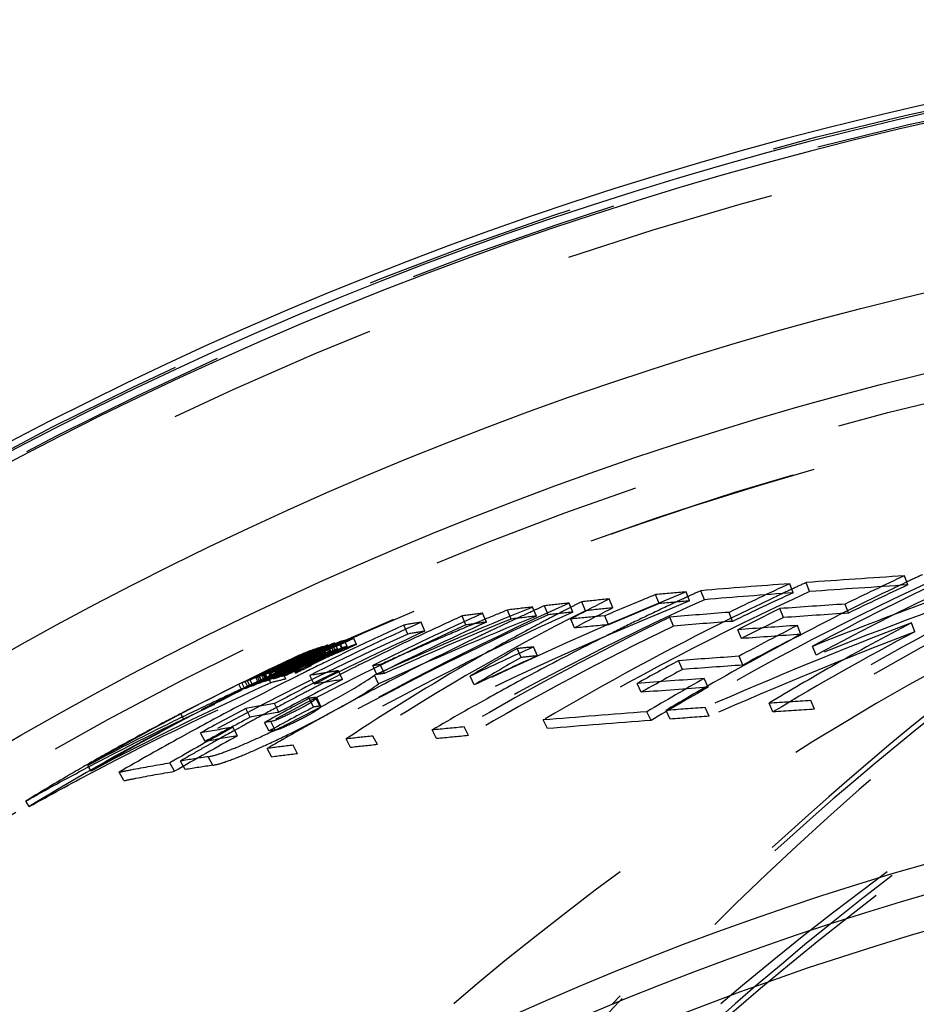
# Model space of a CAD drawing. Header units: millimetres. Extents: x 351 to 652, y 378 to 622.
# Tile 38 of 41: x 413 to 440, y 582 to 612. Entities that reach past the tile are written whole.
import ezdxf

# ---------------------------------------------------------------- set-up
doc = ezdxf.new("R2010")
doc.units = ezdxf.units.MM
doc.header["$LTSCALE"] = 65.185185
doc.linetypes.add('HIDDEN', pattern=[0.2, 0.1, -0.1])
doc.layers.add('KOERPER', color=7, linetype='CONTINUOUS')
doc.layers.add('KONST.EL_MIT_GEO', color=7, linetype='CONTINUOUS')

msp = doc.modelspace()

# ---------------------------------------------------------------- linework, layer by layer
at = {"layer": 'KOERPER', "color": 8, "linetype": 'HIDDEN'}
msp.add_arc((465.531, 497.75), 104.5, 180, 115.14691, dxfattribs=at)
msp.add_open_spline([(479.532, 602.25), (473.609, 602.25), (461.646, 600.883), (444.493, 594.833), (428.723, 585.042), (414.95, 571.913), (403.679, 555.969), (395.323, 537.824), (390.186, 518.176), (389.032, 504.57), (389.032, 497.75)], degree=3, knots=[0, 0, 0, 0, 0.116061, 0.233554, 0.353644, 0.477048, 0.603941, 0.733973, 0.866357, 1, 1, 1, 1], dxfattribs=at)
at = {"layer": 'KONST.EL_MIT_GEO', "color": 8, "linetype": 'HIDDEN'}
for p, q in [((439.759, 594.706), (439.657, 594.985)), ((436.244, 594.466), (436.138, 594.744)), ((436.75, 594.503), (436.645, 594.781)), ((430.708, 594), (430.596, 594.276)), ((432.134, 594.133), (432.024, 594.41)), ((433.066, 594.215), (432.956, 594.492)), ((433.521, 594.253), (433.412, 594.53)), ((428.364, 593.752), (428.249, 594.028)), ((428.728, 593.793), (428.614, 594.069)), ((429.408, 594.015), (429.27, 593.944)), ((429.48, 593.875), (429.366, 594.151)), ((429.867, 593.916), (429.754, 594.192)), ((435.946, 593.704), (435.837, 593.98)), ((437.946, 593.842), (437.839, 594.118)), ((426.2, 593.478), (426.082, 593.753)), ((426.793, 593.655), (426.603, 593.576)), ((426.832, 593.564), (426.714, 593.839)), ((427.59, 593.66), (427.474, 593.935)), ((429.5, 593.668), (429.416, 593.66)), ((429.532, 593.386), (429.416, 593.66)), ((430.465, 593.761), (430.346, 593.75)), ((430.638, 593.834), (430.465, 593.761)), ((430.579, 593.486), (430.465, 593.761)), ((432.573, 593.445), (432.46, 593.72)), ((434.386, 593.589), (434.275, 593.865)), ((424.414, 593.201), (424.293, 593.475)), ((424.942, 593.29), (424.822, 593.564)), ((436.484, 593.19), (436.373, 593.464)), ((439.98, 593.27), (439.872, 593.544)), ((422.847, 592.883), (422.764, 593.065)), ((428.014, 593.281), (427.874, 593.205)), ((428.1, 593.327), (428.014, 593.281)), ((434.654, 593.06), (434.541, 593.334)), ((436.671, 593.277), (436.613, 593.247)), ((421.678, 592.763), (421.546, 592.701)), ((421.622, 592.754), (421.554, 592.723)), ((421.686, 592.744), (421.586, 592.698)), ((421.762, 592.465), (421.622, 592.754)), ((421.758, 592.59), (421.674, 592.772)), ((421.749, 592.796), (421.678, 592.763)), ((421.817, 592.804), (421.686, 592.744)), ((421.83, 592.776), (421.7, 592.715)), ((421.833, 592.614), (421.749, 592.796)), ((421.895, 592.634), (421.811, 592.815)), ((421.9, 592.842), (421.817, 592.804)), ((421.931, 592.823), (421.83, 592.776)), ((421.901, 592.766), (421.846, 592.74)), ((421.984, 592.661), (421.9, 592.842)), ((421.991, 592.808), (421.901, 592.766)), ((421.974, 592.843), (421.931, 592.823)), ((422.049, 592.68), (421.966, 592.862)), ((422.094, 592.899), (421.974, 592.843)), ((422.066, 592.607), (421.982, 592.789)), ((422.19, 592.9), (421.991, 592.808)), ((422.153, 592.63), (422.069, 592.811)), ((422.177, 592.717), (422.094, 592.899)), ((422.263, 592.741), (422.18, 592.922)), ((422.316, 592.959), (422.19, 592.9)), ((422.334, 592.963), (422.316, 592.959)), ((422.399, 592.777), (422.316, 592.959)), ((422.425, 592.688), (422.342, 592.87)), ((422.559, 592.818), (422.476, 593)), ((422.879, 592.816), (422.622, 592.693)), ((425.3, 593.024), (425.096, 592.936)), ((427.895, 592.482), (427.774, 592.754)), ((428.395, 592.532), (428.275, 592.804)), ((436.95, 592.551), (436.837, 592.823)), ((420.943, 592.466), (420.735, 592.367)), ((420.987, 592.497), (420.778, 592.399)), ((420.998, 592.462), (420.791, 592.363)), ((421.067, 592.514), (420.899, 592.435)), ((421.083, 592.463), (420.913, 592.383)), ((421.142, 592.509), (420.941, 592.413)), ((421.151, 592.564), (420.943, 592.466)), ((421.122, 592.443), (420.96, 592.366)), ((421.119, 592.56), (420.987, 592.497)), ((421.135, 592.527), (420.998, 592.462)), ((421.125, 592.346), (421.04, 592.527)), ((421.128, 592.542), (421.067, 592.514)), ((421.168, 592.503), (421.083, 592.463)), ((421.203, 592.381), (421.118, 592.562)), ((421.203, 592.306), (421.118, 592.487)), ((421.195, 592.595), (421.119, 592.56)), ((421.165, 592.463), (421.122, 592.443)), ((421.236, 592.592), (421.128, 592.542)), ((421.206, 592.56), (421.135, 592.527)), ((421.265, 592.568), (421.142, 592.509)), ((421.246, 592.608), (421.151, 592.564)), ((421.283, 592.519), (421.165, 592.463)), ((421.253, 592.322), (421.168, 592.503)), ((421.281, 592.474), (421.182, 592.427)), ((421.357, 592.273), (421.195, 592.595)), ((421.258, 592.584), (421.206, 592.56)), ((421.428, 592.681), (421.236, 592.592)), ((421.328, 592.434), (421.243, 592.615)), ((421.36, 592.661), (421.246, 592.608)), ((421.414, 592.657), (421.258, 592.584)), ((421.344, 592.605), (421.265, 592.568)), ((421.488, 592.572), (421.281, 592.474)), ((421.445, 592.596), (421.283, 592.519)), ((421.442, 592.651), (421.344, 592.605)), ((421.444, 592.296), (421.359, 592.477)), ((421.444, 592.48), (421.36, 592.661)), ((421.554, 592.723), (421.414, 592.657)), ((421.51, 592.504), (421.426, 592.686)), ((421.489, 592.709), (421.428, 592.681)), ((421.546, 592.701), (421.442, 592.651)), ((421.607, 592.672), (421.445, 592.596)), ((421.599, 592.624), (421.488, 592.572)), ((421.598, 592.494), (421.489, 592.709)), ((421.708, 592.4), (421.55, 592.73)), ((421.586, 592.698), (421.568, 592.692)), ((421.67, 592.516), (421.586, 592.698)), ((421.694, 592.669), (421.599, 592.624)), ((421.7, 592.715), (421.607, 592.672)), ((421.657, 592.597), (421.623, 592.581)), ((421.742, 592.416), (421.657, 592.597)), ((421.846, 592.74), (421.694, 592.669)), ((421.703, 592.601), (421.736, 592.616)), ((421.765, 592.668), (421.735, 592.661)), ((421.849, 592.487), (421.765, 592.668)), ((422.097, 592.44), (422.015, 592.4)), ((422.316, 592.546), (422.097, 592.44)), ((422.472, 592.621), (422.316, 592.546)), ((422.622, 592.693), (422.472, 592.621)), ((434.698, 592.248), (434.582, 592.519)), ((420.32, 592.169), (420.113, 592.069)), ((420.362, 592.201), (420.155, 592.101)), ((420.328, 592.142), (420.169, 592.065)), ((420.303, 592.154), (420.319, 592.16)), ((420.39, 591.974), (420.303, 592.154)), ((420.454, 591.873), (420.319, 592.16)), ((420.528, 592.268), (420.32, 592.169)), ((420.376, 592.165), (420.328, 592.142)), ((420.538, 592.219), (420.337, 592.121)), ((420.57, 592.3), (420.362, 592.201)), ((420.583, 592.264), (420.376, 592.165)), ((420.403, 592.141), (420.394, 592.138)), ((420.481, 591.957), (420.394, 592.138)), ((420.488, 592.181), (420.403, 592.141)), ((420.592, 592.198), (420.412, 592.111)), ((420.613, 592.153), (420.457, 592.078)), ((420.573, 592.222), (420.488, 592.181)), ((420.579, 592.293), (420.528, 592.268)), ((420.614, 592.097), (420.528, 592.277)), ((420.6, 592.249), (420.538, 592.219)), ((420.778, 592.399), (420.57, 592.3)), ((420.658, 592.262), (420.573, 592.222)), ((420.663, 592.117), (420.577, 592.297)), ((420.735, 592.367), (420.579, 592.293)), ((420.791, 592.363), (420.583, 592.264)), ((420.704, 591.94), (420.592, 592.198)), ((420.739, 592.316), (420.6, 592.249)), ((420.663, 592.177), (420.613, 592.153)), ((420.704, 592.117), (420.618, 592.297)), ((420.637, 592.211), (420.621, 592.206)), ((420.717, 592.249), (420.637, 592.211)), ((420.724, 592.03), (420.637, 592.211)), ((420.743, 592.302), (420.658, 592.262)), ((420.779, 592.233), (420.663, 592.177)), ((420.73, 592.356), (420.711, 592.349)), ((420.857, 592.068), (420.711, 592.349)), ((420.799, 592.288), (420.717, 592.249)), ((420.81, 592.055), (420.724, 592.235)), ((420.814, 592.396), (420.73, 592.356)), ((420.82, 592.202), (420.734, 592.382)), ((420.941, 592.413), (420.739, 592.316)), ((420.828, 592.343), (420.743, 592.302)), ((420.868, 592.277), (420.779, 592.233)), ((420.816, 592.175), (420.796, 592.168)), ((420.96, 592.366), (420.799, 592.288)), ((420.899, 592.435), (420.814, 592.396)), ((420.913, 592.383), (420.828, 592.343)), ((421.075, 592.375), (420.868, 592.277)), ((420.875, 592.189), (420.961, 592.008)), ((421.02, 592.112), (420.935, 592.293)), ((421.033, 592.027), (420.947, 592.207)), ((421.022, 592.315), (421.002, 592.31)), ((421.108, 592.135), (421.022, 592.315)), ((421.182, 592.427), (421.075, 592.375)), ((421.286, 592.384), (421.371, 592.203)), ((421.452, 592.228), (421.367, 592.409)), ((421.496, 592.146), (421.421, 592.109)), ((421.59, 592.192), (421.496, 592.146)), ((421.649, 592.221), (421.59, 592.192)), ((421.719, 592.256), (421.649, 592.221)), ((421.742, 592.416), (421.708, 592.4)), ((421.786, 592.289), (421.719, 592.256)), ((421.786, 592.419), (421.819, 592.435)), ((421.84, 592.315), (421.786, 592.289)), ((421.886, 592.338), (421.84, 592.315)), ((421.956, 592.372), (421.886, 592.338)), ((422.015, 592.4), (421.956, 592.372)), ((422.722, 592.15), (422.52, 592.048)), ((423.47, 591.96), (423.343, 592.231)), ((423.698, 591.992), (423.571, 592.262)), ((432.845, 592.112), (432.727, 592.383)), ((419.699, 591.868), (419.492, 591.767)), ((419.837, 591.935), (419.699, 591.868)), ((419.797, 591.884), (419.756, 591.864)), ((419.844, 591.684), (419.756, 591.864)), ((419.896, 591.702), (419.781, 591.917)), ((419.849, 591.909), (419.797, 591.884)), ((419.922, 591.76), (419.835, 591.94)), ((419.906, 591.969), (419.837, 591.935)), ((419.931, 591.776), (419.843, 591.956)), ((419.924, 591.946), (419.849, 591.909)), ((420.113, 592.069), (419.906, 591.969)), ((420.024, 591.744), (419.906, 591.986)), ((420.169, 592.065), (419.924, 591.946)), ((420, 591.956), (419.936, 591.924)), ((420.155, 592.101), (419.947, 592.001)), ((419.98, 591.996), (419.964, 591.99)), ((420.052, 591.81), (419.964, 591.99)), ((420.067, 591.816), (419.98, 591.996)), ((420.047, 591.849), (419.981, 591.819)), ((420.082, 591.847), (419.995, 592.028)), ((420.076, 591.993), (420, 591.956)), ((420.129, 591.885), (420.047, 591.849)), ((420.14, 591.781), (420.052, 591.961)), ((420.137, 592.023), (420.076, 591.993)), ((420.207, 591.902), (420.12, 592.082)), ((420.178, 591.898), (420.129, 591.885)), ((420.216, 591.706), (420.129, 591.885)), ((420.337, 592.121), (420.137, 592.023)), ((420.256, 591.922), (420.17, 592.102)), ((420.23, 591.912), (420.178, 591.898)), ((420.232, 592.023), (420.187, 592.001)), ((420.274, 591.821), (420.187, 592.001)), ((420.277, 592.045), (420.232, 592.023)), ((420.278, 591.924), (420.241, 591.915)), ((420.367, 592.089), (420.277, 592.045)), ((420.412, 592.111), (420.367, 592.089)), ((420.432, 591.962), (420.38, 591.949)), ((420.39, 591.974), (420.406, 591.98)), ((420.504, 591.98), (420.432, 591.962)), ((420.543, 591.897), (420.457, 592.078)), ((420.49, 591.96), (420.481, 591.957)), ((420.538, 591.988), (420.504, 591.98)), ((420.591, 592), (420.538, 591.988)), ((420.678, 591.82), (420.591, 592)), ((420.915, 591.856), (420.836, 591.817)), ((420.958, 591.878), (420.915, 591.856)), ((421.017, 591.908), (420.958, 591.878)), ((421.334, 592.066), (421.284, 592.041)), ((421.373, 592.085), (421.334, 592.066)), ((421.421, 592.109), (421.373, 592.085)), ((421.448, 591.938), (421.413, 591.932)), ((421.543, 591.663), (421.413, 591.932)), ((421.5, 591.947), (421.448, 591.938)), ((422.342, 591.958), (422.189, 591.881)), ((422.415, 591.805), (422.286, 592.075)), ((422.52, 592.048), (422.342, 591.958)), ((423.519, 591.668), (423.391, 591.938)), ((426.452, 591.637), (426.327, 591.906)), ((433.635, 591.567), (433.515, 591.836)), ((419.322, 591.478), (419.234, 591.657)), ((419.394, 591.551), (419.307, 591.511)), ((419.533, 591.799), (419.326, 591.698)), ((419.415, 591.518), (419.326, 591.698)), ((419.5, 591.6), (419.394, 591.551)), ((419.516, 591.561), (419.428, 591.741)), ((419.58, 591.587), (419.492, 591.767)), ((419.56, 591.627), (419.5, 591.6)), ((419.662, 591.618), (419.574, 591.798)), ((419.909, 591.786), (419.815, 591.743)), ((419.981, 591.819), (419.909, 591.786)), ((420.067, 591.816), (420.052, 591.81)), ((420.358, 591.575), (420.164, 591.475)), ((420.562, 591.678), (420.358, 591.575)), ((420.621, 591.708), (420.562, 591.678)), ((420.794, 591.796), (420.621, 591.708)), ((420.836, 591.817), (420.794, 591.796)), ((421.85, 591.708), (421.693, 591.628)), ((431.575, 591.413), (431.452, 591.682)), ((419.749, 591.261), (419.593, 591.181)), ((419.996, 591.389), (419.749, 591.261)), ((420.089, 591.437), (419.996, 591.389)), ((420.164, 591.475), (420.089, 591.437)), ((421.712, 590.987), (421.58, 591.255)), ((421.752, 590.981), (421.62, 591.249)), ((419.501, 591.133), (419.387, 591.073)), ((419.593, 591.181), (419.501, 591.133)), ((420.458, 590.798), (420.324, 591.065)), ((421.526, 590.96), (421.394, 591.228)), ((433.666, 590.676), (433.543, 590.943)), ((435.624, 590.809), (435.503, 591.076)), ((436.902, 590.891), (436.783, 591.158)), ((417.538, 590.577), (417.446, 590.755)), ((419.577, 590.649), (419.442, 590.915)), ((421.959, 590.737), (421.917, 590.714)), ((422.08, 590.803), (421.959, 590.737)), ((431.881, 590.548), (431.756, 590.814)), ((432.468, 590.591), (432.344, 590.857)), ((419.187, 590.073), (419.048, 590.338)), ((419.322, 590.366), (419.099, 590.242)), ((420.16, 590.224), (420.023, 590.49)), ((420.347, 590.252), (420.211, 590.517)), ((426.279, 590.084), (426.148, 590.349)), ((428.703, 590.298), (428.574, 590.563)), ((418.195, 589.903), (418.056, 590.167)), ((423.483, 589.807), (423.348, 590.071)), ((425.295, 589.991), (425.162, 590.256)), ((421.034, 589.527), (420.896, 589.79)), ((422.662, 589.717), (422.525, 589.981)), ((418.435, 589.175), (418.293, 589.437)), ((420.242, 589.427), (420.103, 589.69)), ((414.698, 588.997), (414.6, 589.171)), ((417.261, 588.989), (417.118, 589.25)), ((417.581, 589.041), (417.438, 589.303)), ((415.704, 588.702), (415.558, 588.963)), ((412.796, 587.904), (412.695, 588.077))]:
    msp.add_line(p, q, dxfattribs=at)
for radius in [114.3, 114, 112.928, 105.572, 104.5]:
    msp.add_circle((465.531, 497.75), radius, dxfattribs=at)
at = {"layer": 'KONST.EL_MIT_GEO', "color": 7, "linetype": 'Continuous'}
for radius in [108.87, 106.455, 91.9, 91, 89.928]:
    msp.add_circle((465.531, 497.75), radius, dxfattribs=at)
for radius, start, end in [(114.5, 93.85115, 180), (114.23, 93.96293, 86.03713), (113.94, 93.96248, 86.03756)]:
    msp.add_arc((465.531, 497.75), radius, start, end, dxfattribs=at)
at = {"layer": 'KONST.EL_MIT_GEO', "color": 8, "linetype": 'HIDDEN'}
for centre, radius, start, end in [((478.501, 522.747), 80.128, 115.17552, 121.37527), ((463.807, 215.744), 380.009, 93.64367, 94.09894), ((476.165, 520.144), 82.637, 114.91717, 118.41867), ((478.497, 522.688), 79.886, 115.17765, 121.37793), ((489.754, 460.571), 142.151, 109.07336, 111.80569), ((475.01, 518.482), 84.276, 114.8021, 116.17158), ((475.192, 519.435), 83.286, 114.83291, 115.20229), ((475.549, 518.632), 83.869, 114.84129, 120.90838), ((456.687, 314.762), 280.735, 94.19763, 94.75572), ((472.699, 514.864), 87.849, 114.59342, 115.93718), ((473.018, 515.402), 87.315, 114.94408, 115.28075), ((472.971, 515.503), 87.204, 114.6182, 114.94408), ((475.422, 518.956), 83.817, 115.51218, 117.53775), ((463.872, 215.361), 380.111, 93.63716, 94.09183), ((476.164, 520.09), 82.391, 114.91924, 118.42088), ((475.01, 518.423), 84.034, 114.80208, 116.17159), ((475.244, 519.325), 83.407, 115.20227, 115.51072), ((476.597, 486.989), 116.023, 112.09469, 117.31951), ((471.326, 511.229), 91.227, 114.48219, 120.30336), ((473.293, 514.779), 87.7, 114.62532, 120.55965), ((462.396, 531.935), 69.983, 117.02566, 118.11553), ((445.797, 438.816), 156.201, 95.58459, 95.89501), ((475.386, 488.032), 114.877, 112.17699, 112.92575), ((451.153, 381.644), 213.625, 94.88638, 95.13742), ((471.083, 511.78), 90.922, 114.75791, 115.12573), ((471.04, 511.871), 90.821, 114.47621, 114.75789), ((456.759, 314.452), 280.765, 94.19039, 94.74776), ((473.111, 515.207), 87.531, 115.28102, 116.27455), ((472.7, 514.814), 87.599, 114.59342, 115.93719), ((469.109, 506.543), 96.201, 114.40129, 120.07774), ((472.951, 483.421), 119.298, 112.00595, 114.54605), ((476.646, 486.861), 115.863, 112.09466, 117.31242), ((440.237, 489.879), 104.837, 96.56581, 96.99273), ((468.369, 506.388), 96.273, 114.3901, 114.60361), ((442.976, 465.788), 129.083, 96.0521, 96.38809), ((462.221, 530.037), 71.902, 116.84265, 117.15267), ((462.406, 531.878), 69.742, 117.0332, 118.12345), ((445.881, 438.574), 156.165, 95.57569, 95.88578), ((475.386, 488.01), 114.599, 112.17398, 113.01617), ((471.147, 511.643), 91.073, 115.12581, 115.77432), ((451.231, 381.374), 213.615, 94.87827, 95.12902), ((473.861, 516.133), 86.637, 116.03308, 116.99046), ((462.646, 219.183), 375.755, 93.78543, 94.09148), ((489.922, 460.184), 142.867, 110.29468, 111.81221), ((468.669, 505.742), 96.687, 114.39947, 120.05719), ((469.084, 506.573), 95.865, 114.40085, 120.08065), ((461.744, 530.918), 70.603, 116.8392, 123.61095), ((467.493, 504.019), 98.643, 114.41797, 116.58759), ((472.942, 483.432), 118.986, 112.00241, 114.54226), ((472.111, 484.422), 117.962, 112.17387, 114.23066), ((467.121, 503.44), 99.201, 114.43764, 115.06115), ((436.62, 518.421), 76.066, 97.48286, 97.9637), ((472.077, 511.936), 90.874, 115.84609, 120.35913), ((472.156, 484.321), 118.371, 112.17752, 112.53393), ((440.328, 489.652), 104.785, 96.55592, 96.98245), ((468.403, 506.315), 96.353, 114.60364, 115.02192), ((462.069, 530.331), 71.571, 117.58753, 117.98807), ((473.525, 514.391), 88.446, 116.28111, 120.54571), ((443.063, 465.555), 129.037, 96.04271, 96.37837), ((462.138, 530.199), 71.72, 117.27616, 117.58756), ((447.221, 414.229), 180.312, 95.37017, 95.64013), ((471.221, 511.489), 91.244, 115.7743, 116.3548), ((455.394, 316.748), 277.92, 94.35806, 94.73338), ((473.861, 516.08), 86.39, 116.03308, 116.99047), ((462.716, 218.815), 375.844, 93.77879, 94.08439), ((467.345, 502.964), 99.427, 114.44497, 120.03355), ((466.601, 501.898), 100.738, 114.50184, 116.65146), ((466.332, 501.397), 101.221, 114.53955, 115.42264), ((467.493, 504.005), 98.357, 114.41891, 116.58855), ((431.954, 549.536), 44.602, 99.2014, 99.8914), ((472.125, 484.396), 118.291, 112.86174, 113.31867), ((472.142, 484.356), 118.334, 112.63353, 112.86175), ((436.716, 518.199), 76.011, 97.47218, 97.95267), ((472.076, 511.903), 90.608, 115.84775, 120.36086), ((468.447, 506.221), 96.457, 115.02193, 115.47606), ((461.996, 530.469), 71.415, 117.98809, 118.3349), ((447.551, 411.455), 182.821, 95.32661, 95.65629), ((455.471, 316.447), 277.943, 94.35064, 94.72546), ((491.59, 458.718), 144.406, 110.98627, 113.70143), ((462.118, 217.317), 377.026, 93.91544, 94.19452), ((475.255, 517.579), 85.266, 117.12985, 118.49058), ((477.703, 521.494), 81.378, 117.70216, 119.66273), ((466.499, 501.046), 101.309, 114.54528, 120.09161), ((466.601, 501.889), 100.446, 114.50255, 116.65218), ((465.552, 500.133), 102.31, 114.72215, 114.98266), ((468.587, 505.933), 96.778, 115.82564, 117.54102), ((467.173, 503.33), 99.322, 115.06114, 115.68404), ((432.057, 549.312), 44.549, 99.1896, 99.8793), ((468.493, 506.123), 96.565, 115.65295, 115.82501), ((461.795, 530.836), 70.997, 118.54127, 119.83623), ((468.477, 506.157), 96.528, 115.47602, 115.65295), ((471.358, 511.216), 91.549, 116.35537, 117.83476), ((475.804, 518.226), 84.641, 117.58288, 119.8951), ((491.583, 458.682), 144.142, 110.97764, 113.69108), ((462.19, 216.951), 377.116, 93.90859, 94.18732), ((475.255, 517.522), 85.022, 117.12984, 118.49059), ((477.865, 521.135), 81.478, 117.70854, 121.22758), ((465.47, 498.56), 103.893, 114.93232, 116.0719), ((466.11, 496.654), 105.852, 114.64784, 115.79262), ((465.618, 499.199), 103.076, 114.78972, 115.93126), ((465.577, 499.07), 103.401, 114.81577, 115.70779), ((464.139, 502.48), 99.76, 115.10581, 115.29464), ((424.236, 584.941), 8.239, 108.1211, 108.4586), ((465.461, 499.653), 102.785, 115.02462, 115.21216), ((424.596, 583.823), 9.413, 107.2051, 107.5603), ((431.744, 571.247), 23.613, 114.3752, 114.7262), ((424.999, 582.499), 10.797, 106.3136, 106.6771), ((425.94, 577.488), 15.805, 104.1756, 104.5006), ((431.214, 572.418), 22.327, 114.0046, 114.3776), ((465.477, 499.765), 102.674, 114.76002, 115.01014), ((425.547, 580.584), 12.79, 105.2617, 105.6616), ((430.306, 574.458), 20.094, 113.7488, 114.004), ((465.479, 499.759), 102.48, 114.76003, 115.01015), ((426.261, 577.894), 15.573, 104.0692, 104.609), ((426.312, 577.828), 15.452, 104.0598, 104.6697), ((465.553, 500.126), 102.116, 114.72214, 114.98265), ((467.218, 503.236), 99.427, 115.68404, 116.32714), ((472.095, 484.465), 118.216, 113.42658, 113.77629), ((475.757, 487.184), 115.802, 114.20655, 115.26792), ((461.877, 532.875), 68.909, 119.66321, 121.05761), ((445.6, 416.678), 176.976, 95.61802, 95.78111), ((465.531, 497.75), 104.7, 115.14691, 117.34007), ((465.427, 498.268), 103.973, 115.02537, 116.16434), ((465.461, 498.51), 103.742, 114.94644, 116.0859), ((465.47, 498.56), 103.694, 114.93244, 116.07202), ((465.414, 498.062), 104.367, 115.11379, 115.79684), ((464.029, 502.564), 99.447, 115.10738, 116.26381), ((466.11, 496.655), 105.652, 114.64772, 115.79248), ((463.997, 502.783), 99.426, 115.54764, 116.01079), ((465.377, 498.252), 104.174, 115.06547, 115.50051), ((464.724, 498.534), 103.619, 114.62403, 115.19245), ((464.725, 498.535), 103.419, 114.62367, 115.1921), ((465.362, 498.479), 103.948, 115.00347, 115.43894), ((465.556, 498.981), 103.287, 114.83352, 115.72532), ((465.364, 498.474), 103.754, 115.0035, 115.43891), ((465.578, 499.068), 103.202, 114.81596, 115.70799), ((464.635, 498.809), 103.138, 114.67793, 115.14188), ((465.467, 499.633), 102.806, 115.46045, 115.66891), ((422.675, 589.041), 3.85, 113.8528, 115.1325), ((424.092, 582.939), 10, 107.0019, 107.3015), ((423.06, 588.151), 4.82, 112.1527, 112.7689), ((425.246, 577.289), 15.677, 104.3564, 104.6855), ((428.801, 577.316), 16.868, 116.1548, 116.3047), ((465.483, 499.745), 102.694, 115.196, 115.4462), ((429.338, 576.221), 18.087, 115.9359, 116.1542), ((423.545, 586.916), 6.146, 110.1679, 110.7495), ((429.94, 574.984), 19.463, 115.7289, 115.9361), ((423.613, 586.776), 6.102, 110.1621, 110.8185), ((465.485, 499.739), 102.5, 115.196, 115.44621), ((430.42, 573.989), 20.568, 115.5277, 115.7294), ((423.89, 585.96), 7.163, 109.0633, 109.5262), ((424.448, 583.225), 9.895, 107.0539, 107.1988), ((424.51, 583.022), 10.108, 106.9217, 107.0539), ((430.668, 573.469), 21.144, 115.3265, 115.5282), ((423.959, 585.821), 7.118, 109.0565, 109.5791), ((464.142, 502.471), 99.57, 115.10581, 115.29464), ((424.568, 582.923), 10.021, 106.8075, 107.2384), ((431.034, 572.764), 21.938, 115.1076, 115.3048), ((465.753, 497.391), 104.843, 114.67514, 114.86377), ((425.604, 577.551), 15.597, 104.3973, 104.5442), ((424.306, 584.8), 8.197, 108.114, 108.4947), ((431.521, 571.724), 23.086, 114.9212, 115.1081), ((465.463, 499.647), 102.591, 115.02462, 115.21216), ((425.718, 577.245), 15.726, 104.2448, 104.5716), ((431.752, 571.228), 23.633, 114.7255, 114.9216), ((424.663, 583.69), 9.362, 107.1975, 107.5982), ((425.075, 582.337), 10.777, 106.306, 106.6697), ((426.015, 577.329), 15.781, 104.1673, 104.4924), ((425.622, 580.423), 12.768, 105.2538, 105.6537), ((472.066, 484.53), 118.144, 113.77628, 114.23462), ((475.747, 487.186), 115.499, 114.20324, 115.26448), ((461.889, 532.815), 68.671, 119.67165, 121.06652), ((445.69, 416.431), 176.948, 95.60904, 95.77195), ((460.089, 232.213), 361.207, 94.04941, 94.34446), ((465.416, 498.123), 104.11, 115.08367, 116.22246), ((465.362, 498.475), 103.952, 115.68709, 115.89461), ((465.414, 498.061), 104.167, 115.11381, 115.79686), ((465.37, 498.314), 104.113, 115.48272, 115.73148), ((465.438, 499.43), 103.006, 115.69787, 115.94789), ((463.998, 502.778), 99.23, 115.54808, 116.01124), ((466.063, 496.716), 105.586, 115.1123, 115.57054), ((422.496, 587.511), 5.156, 111.8406, 112.3675), ((423.922, 580.812), 11.862, 106.1572, 106.3031), ((465.379, 498.247), 103.979, 115.06549, 115.50052), ((465.489, 499.724), 102.716, 115.65285, 115.90317), ((424.287, 579.529), 13.196, 105.4988, 105.6647), ((421.67, 590.992), 1.442, 119.8951, 121.0407), ((424.904, 577.24), 15.567, 104.5156, 104.7368), ((465.566, 500.086), 102.358, 115.58242, 115.84312), ((465.468, 499.627), 102.611, 115.46046, 115.66892), ((465.568, 500.079), 102.164, 115.58245, 115.84313), ((424.024, 586.704), 6.334, 117.5233, 118.168), ((425.087, 584.669), 8.63, 117.2366, 117.5409), ((422.755, 588.871), 3.838, 113.8512, 115.1325), ((426.031, 582.836), 10.692, 116.8935, 117.2355), ((427.242, 580.447), 13.37, 116.5031, 116.8926), ((424.17, 582.777), 9.981, 106.9944, 107.2941), ((428.236, 578.458), 15.594, 116.3039, 116.5086), ((423.14, 587.983), 4.806, 112.1498, 112.7661), ((425.323, 577.131), 15.653, 104.348, 104.6771), ((461.363, 531.579), 70.137, 119.83216, 123.62424), ((467.25, 503.171), 99.499, 116.3271, 116.58507), ((434.579, 511.878), 81.135, 97.79764, 97.96023), ((471.55, 510.851), 91.962, 117.8346, 119.00325), ((474.225, 515.439), 87.421, 118.33957, 119.29289), ((460.166, 231.869), 361.277, 94.04244, 94.33706), ((478.07, 520.848), 82.121, 119.66232, 121.22126), ((465.371, 498.315), 104.111, 115.93687, 116.1858), ((465.417, 498.121), 104.312, 115.84288, 116.09592), ((422.394, 584.255), 8.053, 108.727, 109.1198), ((465.376, 498.252), 104.174, 115.74878, 115.9561), ((421.765, 587.18), 5.136, 112.0774, 112.6539), ((465.377, 498.249), 103.977, 115.74879, 115.95611), ((421.551, 588.586), 3.777, 114.3202, 115.8155), ((422.966, 582.515), 9.885, 107.1425, 107.8476), ((421.633, 588.416), 3.766, 114.3183, 115.8155), ((465.363, 498.472), 103.755, 115.6871, 115.89459), ((422.086, 587.358), 5.116, 111.9961, 112.5942), ((423.724, 579.99), 12.521, 105.5526, 106.4093), ((422.167, 587.191), 5.103, 111.9919, 112.5906), ((465.372, 498.31), 103.916, 115.48273, 115.73149), ((465.405, 499.226), 103.008, 115.73475, 115.98456), ((423.803, 579.83), 12.499, 105.5442, 106.4012), ((424.663, 574.595), 17.875, 103.8627, 104.2005), ((467.12, 502.595), 100.084, 116.61316, 117.87651), ((465.439, 499.425), 102.812, 115.69788, 115.94789), ((424.422, 577.453), 15.153, 104.5411, 105.1711), ((424.501, 577.295), 15.129, 104.5326, 105.1627), ((422.568, 587.362), 5.122, 111.8358, 112.4306), ((424.023, 580.575), 11.921, 106.0665, 106.2945), ((465.491, 499.718), 102.522, 115.65286, 115.90317), ((424.379, 579.32), 13.226, 105.4436, 105.6562), ((466.417, 501.219), 101.418, 116.42459, 116.59351), ((424.994, 577.033), 15.594, 104.4338, 104.7649), ((430.243, 540.676), 52.011, 99.1339, 99.6772), ((467.301, 503.07), 99.611, 116.92833, 117.14701), ((431.251, 534.438), 58.33, 98.84098, 99.13845), ((434.683, 511.657), 81.082, 97.78654, 97.949), ((459.945, 224.88), 367.907, 94.11957, 94.4417), ((474.225, 515.388), 87.171, 118.33957, 119.29289), ((475.821, 516.985), 85.98, 119.47477, 120.83041), ((452.019, 524.996), 74.288, 116.18894, 120.24537), ((457.204, 509.384), 90.249, 114.19474, 118.09817), ((421.289, 587.187), 4.919, 112.2206, 113.5098), ((421.371, 587.02), 4.906, 112.2162, 113.5065), ((421.716, 586.126), 6.063, 110.6843, 111.5135), ((465.372, 498.312), 103.914, 115.93688, 116.1858), ((458.824, 505.848), 94.339, 114.42497, 114.59477), ((421.798, 585.96), 6.048, 110.6786, 111.5084), ((422.475, 584.091), 8.036, 108.72, 109.113), ((421.839, 587.032), 5.101, 112.0723, 112.7233), ((423.046, 582.353), 9.866, 107.1347, 107.8401), ((424.806, 574.202), 18.096, 103.1858, 104.6928), ((467.12, 502.585), 99.794, 116.61399, 117.87735), ((467.331, 503.011), 99.678, 117.24854, 117.54968), ((430.801, 537.765), 54.687, 98.8215, 99.7464), ((468.744, 505.63), 97.118, 117.5408, 118.7174), ((460.024, 224.535), 367.979, 94.11247, 94.4342), ((475.819, 516.93), 85.733, 119.47476, 120.83042), ((476.062, 517.771), 85.164, 119.89319, 120.21848), ((452.034, 524.967), 74.12, 116.18895, 120.24668), ((457.864, 507.916), 92.058, 115.05766, 115.48552), ((458.319, 506.945), 93.13, 114.76513, 115.05792), ((467.362, 502.952), 99.744, 117.5497, 117.97419), ((432.713, 512.988), 79.055, 98.09549, 98.23192), ((471.746, 510.498), 92.365, 119.00335, 120.28775), ((476.161, 517.602), 85.36, 120.21861, 120.88557), ((457.044, 509.631), 90.158, 115.48399, 116.3549), ((466.527, 501.008), 101.656, 117.62698, 118.67647), ((428.453, 540.391), 51.322, 99.1137, 100.1129), ((467.403, 502.875), 99.832, 117.97421, 118.48212), ((467.382, 504.188), 98.442, 117.85047, 118.7566), ((467.385, 504.166), 98.164, 117.85051, 118.75661), ((432.822, 512.771), 79.001, 98.08406, 98.22052), ((462.628, 175.059), 416.9, 94.00042, 94.16569), ((468.612, 86.739), 505.423, 93.61064, 93.756), ((453.276, 521.453), 78.016, 117.33961, 117.79032), ((466.791, 501.524), 101.157, 117.90988, 118.802), ((466.792, 501.516), 100.865, 117.9106, 118.80272), ((428.569, 540.171), 51.272, 99.1015, 100.1001), ((468.866, 505.407), 97.373, 118.82632, 119.42511), ((456.484, 257.012), 334.716, 94.23666, 94.78304), ((505.78, 510.09), 103.857, 128.91521, 136.30295), ((503.458, 511.798), 100.903, 128.50012, 135.97742), ((462.708, 174.69), 416.999, 93.99354, 94.15858), ((468.686, 86.303), 505.588, 93.60431, 93.74947), ((451.842, 524.171), 74.743, 117.32065, 121.4943), ((455.559, 512.622), 86.818, 116.35267, 118.1495), ((452.377, 523.148), 76.098, 117.78651, 119.16411), ((467.358, 502.352), 100.376, 118.76932, 120.03437), ((427.667, 537.379), 53.656, 99.2436, 100.3195), ((467.445, 502.797), 99.921, 118.4821, 118.79073), ((431.435, 513.423), 77.907, 98.28324, 98.42301), ((447.356, 361.879), 229.453, 95.30348, 95.55071), ((456.57, 256.7), 334.76, 94.22948, 94.7751), ((466.623, 500.832), 101.857, 118.859, 120.08916), ((467.358, 502.342), 100.087, 118.77016, 120.03521), ((466.574, 500.921), 101.754, 118.67635, 118.85883), ((427.786, 537.161), 53.607, 99.2312, 100.3065), ((467.497, 502.702), 100.029, 118.93716, 119.41037), ((468.936, 505.283), 97.515, 119.42511, 120.05131), ((431.548, 513.206), 77.856, 98.27159, 98.41125), ((441.123, 423.247), 167.768, 96.08189, 96.36458), ((447.453, 361.62), 229.443, 95.29488, 95.54181), ((467.527, 502.649), 100.09, 119.41034, 119.61849), ((435.304, 472.905), 117.77, 97.02731, 97.41612), ((441.227, 423.013), 167.735, 96.07237, 96.35475), ((451.24, 525.191), 73.76, 119.16649, 120.1066), ((467.552, 502.605), 100.14, 119.61851, 120.02949), ((428.614, 520.631), 69.576, 98.53031, 99.24349), ((435.415, 472.685), 117.723, 97.01677, 97.4052), ((428.734, 520.416), 69.526, 98.51837, 99.231), ((450.105, 527.142), 71.502, 120.1041, 121.54767)]:
    msp.add_arc(centre, radius, start, end, dxfattribs=at)
for points, knots in [([(498.103, 611.75), (491.641, 611.75), (478.591, 610.258), (459.878, 603.658), (442.674, 592.976), (427.648, 578.653), (415.353, 561.258), (406.238, 541.463), (400.635, 520.029), (399.376, 505.189), (399.376, 497.75)], [0, 0, 0, 0, 0.116066, 0.233562, 0.353658, 0.477067, 0.603965, 0.734001, 0.866385, 1, 1, 1, 1]), ([(534.881, 611.75), (528.42, 611.75), (515.37, 610.258), (496.657, 603.659), (479.454, 592.977), (464.428, 578.655), (452.133, 561.262), (443.018, 541.468), (437.413, 520.033), (436.155, 505.191), (436.155, 497.75)], [0, 0, 0, 0, 0.116061, 0.233553, 0.353644, 0.477048, 0.603941, 0.733973, 0.866356, 1, 1, 1, 1]), ([(436.195, 497.75), (436.195, 505.192), (437.453, 520.036), (443.058, 541.474), (452.172, 561.27), (464.464, 578.663), (479.485, 592.983), (496.681, 603.662), (515.383, 610.259), (528.424, 611.75), (534.881, 611.75)], [0, 0, 0, 0, 0.133692, 0.266118, 0.396182, 0.523089, 0.646487, 0.76655, 0.883996, 1, 1, 1, 1]), ([(487.732, 602.25), (481.809, 602.25), (469.846, 600.882), (452.692, 594.832), (436.922, 585.04), (423.148, 571.91), (411.877, 555.965), (403.522, 537.819), (398.386, 518.172), (397.233, 504.569), (397.233, 497.75)], [0, 0, 0, 0, 0.116067, 0.233565, 0.353662, 0.477073, 0.603972, 0.734009, 0.866389, 1, 1, 1, 1]), ([(398.321, 499.724), (398.43, 506.497), (399.774, 519.975), (405.103, 539.379), (413.535, 557.221), (424.75, 572.826), (438.319, 585.609), (453.734, 595.096), (470.405, 600.933), (481.999, 602.25), (487.732, 602.25)], [0, 0, 0, 0, 0.135196, 0.268848, 0.399746, 0.526992, 0.650159, 0.769415, 0.885566, 1, 1, 1, 1]), ([(474.568, 601.86), (467.859, 600.557), (454.567, 596.153), (442.765, 588.652), (437.318, 584.25)], [0, 0, 0, 0, 0.493878, 1, 1, 1, 1]), ([(422.747, 593.065), (422.735, 593.062), (422.648, 593.034), (422.563, 592.999), (422.49, 592.969)], [0, 0, 0, 0, 0.139789, 1, 1, 1, 1]), ([(422.759, 593.067), (422.758, 593.067), (422.754, 593.067), (422.75, 593.066), (422.747, 593.065)], [0, 0, 0, 0, 0.420717, 1, 1, 1, 1]), ([(421.736, 592.616), (421.811, 592.652), (421.952, 592.717), (422.121, 592.792), (422.232, 592.837), (422.294, 592.864), (422.324, 592.87), (422.348, 592.882), (422.35, 592.877)], [0, 0, 0, 0, 0.371437, 0.699364, 0.826815, 0.921211, 0.979242, 1, 1, 1, 1]), ([(422.846, 592.883), (422.848, 592.889), (422.8, 592.874), (422.76, 592.862), (422.641, 592.816), (422.437, 592.731), (422.125, 592.594), (421.871, 592.477), (421.742, 592.416)], [0, 0, 0, 0, 0.015285, 0.068492, 0.163429, 0.298116, 0.641418, 1, 1, 1, 1]), ([(422.49, 592.969), (422.469, 592.961), (422.377, 592.922), (422.284, 592.882), (422.213, 592.851)], [0, 0, 0, 0, 0.223596, 1, 1, 1, 1]), ([(421.286, 592.384), (421.285, 592.386), (421.3, 592.394), (421.316, 592.407), (421.356, 592.428), (421.428, 592.467), (421.547, 592.526), (421.647, 592.575), (421.703, 592.601)], [0, 0, 0, 0, 0.019399, 0.073934, 0.163054, 0.284371, 0.606605, 1, 1, 1, 1]), ([(421.819, 592.435), (421.92, 592.482), (422.072, 592.551), (422.25, 592.631), (422.353, 592.669), (422.405, 592.697), (422.433, 592.696)], [0, 0, 0, 0, 0.500288, 0.750431, 0.875452, 1, 1, 1, 1]), ([(419.574, 591.798), (419.622, 591.816), (419.762, 591.886), (420.112, 592.049), (420.413, 592.195), (420.618, 592.297)], [0, 0, 0, 0, 0.131659, 0.405948, 1, 1, 1, 1]), ([(420.319, 592.16), (420.321, 592.161), (420.306, 592.151), (420.298, 592.149), (420.246, 592.122), (420.211, 592.106), (420.183, 592.092)], [0, 0, 0, 0, 0.027985, 0.158733, 0.37866, 1, 1, 1, 1]), ([(420.875, 592.189), (420.878, 592.183), (420.912, 592.198), (420.93, 592.201), (420.947, 592.207)], [0, 0, 0, 0, 0.262073, 1, 1, 1, 1]), ([(420.926, 592.228), (420.921, 592.224), (420.906, 592.215), (420.891, 592.205), (420.881, 592.197)], [0, 0, 0, 0, 0.332394, 1, 1, 1, 1]), ([(421.708, 592.4), (421.615, 592.356), (421.439, 592.271), (421.228, 592.165), (421.091, 592.092), (421.016, 592.052), (420.986, 592.028), (420.959, 592.013), (420.961, 592.008)], [0, 0, 0, 0, 0.364538, 0.698168, 0.8303, 0.925835, 0.980712, 1, 1, 1, 1]), ([(421.302, 592.385), (421.298, 592.384), (421.294, 592.384), (421.287, 592.382), (421.286, 592.384)], [0, 0, 0, 0, 0.718569, 1, 1, 1, 1]), ([(421.328, 592.394), (421.323, 592.392), (421.315, 592.389), (421.306, 592.387), (421.302, 592.385)], [0, 0, 0, 0, 0.561713, 1, 1, 1, 1]), ([(421.367, 592.409), (421.36, 592.406), (421.347, 592.401), (421.334, 592.396), (421.328, 592.394)], [0, 0, 0, 0, 0.541339, 1, 1, 1, 1]), ([(421.371, 592.203), (421.37, 592.206), (421.386, 592.214), (421.403, 592.227), (421.443, 592.248), (421.516, 592.288), (421.633, 592.346), (421.732, 592.393), (421.786, 592.419)], [0, 0, 0, 0, 0.01996, 0.076555, 0.169338, 0.294622, 0.620113, 1, 1, 1, 1]), ([(421.452, 592.228), (421.433, 592.221), (421.413, 592.219), (421.375, 592.196), (421.371, 592.203)], [0, 0, 0, 0, 0.733017, 1, 1, 1, 1]), ([(412.695, 588.077), (413.319, 588.427), (415.901, 589.832), (418.555, 591.105), (420.591, 592)], [0, 0, 0, 0, 0.243381, 1, 1, 1, 1]), ([(418.293, 589.437), (418.418, 589.456), (418.727, 589.554), (419.263, 589.761), (419.941, 590.062), (420.972, 590.554), (422.141, 591.171), (423.038, 591.685), (423.391, 591.938)], [0, 0, 0, 0, 0.066591, 0.169618, 0.303105, 0.456921, 0.771188, 1, 1, 1, 1]), ([(419.662, 591.618), (419.708, 591.636), (419.849, 591.706), (420.198, 591.868), (420.5, 592.015), (420.704, 592.117)], [0, 0, 0, 0, 0.128078, 0.407562, 1, 1, 1, 1]), ([(420.183, 592.092), (420.16, 592.081), (420.092, 592.049), (420.026, 592.014), (419.98, 591.996)], [0, 0, 0, 0, 0.345124, 1, 1, 1, 1]), ([(420.406, 591.98), (420.457, 591.999), (420.18, 591.872), (420.134, 591.841), (420.067, 591.816)], [0, 0, 0, 0, 0.434969, 1, 1, 1, 1]), ([(420.961, 592.008), (420.964, 592.002), (420.998, 592.018), (421.016, 592.02), (421.033, 592.027)], [0, 0, 0, 0, 0.265926, 1, 1, 1, 1]), ([(412.796, 587.904), (413.429, 588.259), (416.007, 589.661), (418.656, 590.932), (420.678, 591.82)], [0, 0, 0, 0, 0.247428, 1, 1, 1, 1]), ([(418.435, 589.175), (418.56, 589.193), (418.868, 589.291), (419.403, 589.497), (420.08, 589.798), (421.11, 590.29), (422.276, 590.905), (423.169, 591.417), (423.519, 591.668)], [0, 0, 0, 0, 0.066605, 0.169617, 0.303324, 0.457719, 0.772177, 1, 1, 1, 1]), ([(421.62, 591.249), (421.628, 591.232), (421.55, 591.175), (421.453, 591.102), (421.253, 590.987), (420.948, 590.819), (420.595, 590.658), (420.321, 590.533), (420.211, 590.517)], [0, 0, 0, 0, 0.035117, 0.12901, 0.272357, 0.445425, 0.791198, 1, 1, 1, 1]), ([(421.58, 591.255), (421.589, 591.256), (421.602, 591.258), (421.618, 591.253), (421.62, 591.249)], [0, 0, 0, 0, 0.658303, 1, 1, 1, 1]), ([(421.752, 590.981), (421.761, 590.963), (421.676, 590.903), (421.576, 590.828), (421.374, 590.713), (421.073, 590.548), (420.726, 590.39), (420.456, 590.268), (420.347, 590.252)], [0, 0, 0, 0, 0.03788, 0.137969, 0.283776, 0.452247, 0.792591, 1, 1, 1, 1]), ([(421.712, 590.987), (421.721, 590.988), (421.734, 590.99), (421.75, 590.985), (421.752, 590.981)], [0, 0, 0, 0, 0.665498, 1, 1, 1, 1]), ([(415.558, 588.963), (415.68, 588.988), (416.199, 589.09), (416.719, 589.183), (417.118, 589.25)], [0, 0, 0, 0, 0.235646, 1, 1, 1, 1]), ([(415.704, 588.702), (415.826, 588.726), (416.344, 588.829), (416.864, 588.922), (417.261, 588.989)], [0, 0, 0, 0, 0.235877, 1, 1, 1, 1]), ([(501.603, 588.75), (496.394, 588.75), (485.893, 587.573), (470.838, 582.37), (457.013, 573.968), (444.942, 562.731), (435.042, 549.112), (427.645, 533.63), (422.995, 516.86), (421.829, 505.229), (421.736, 499.393)], [0, 0, 0, 0, 0.117925, 0.236923, 0.357909, 0.481488, 0.607875, 0.736862, 0.867858, 1, 1, 1, 1]), ([(437.318, 584.25), (433.456, 581.13), (426.146, 574.182), (419.979, 566.208), (417.173, 561.98)], [0, 0, 0, 0, 0.494524, 1, 1, 1, 1]), ([(430.902, 581.92), (429.319, 580.284), (423.123, 573.451), (417.818, 565.819), (414.382, 559.784)], [0, 0, 0, 0, 0.246863, 1, 1, 1, 1])]:
    msp.add_open_spline(points, degree=3, knots=knots, dxfattribs=at)
for points in [[(421.786, 592.419), (421.757, 592.479), (421.731, 592.541), (421.703, 592.601)], [(421.819, 592.435), (421.791, 592.495), (421.765, 592.556), (421.736, 592.616)], [(421.034, 592.288), (421.006, 592.273), (420.979, 592.258), (420.951, 592.242)]]:
    msp.add_open_spline(points, degree=3, dxfattribs=at)

doc.saveas('drawing.dxf')
